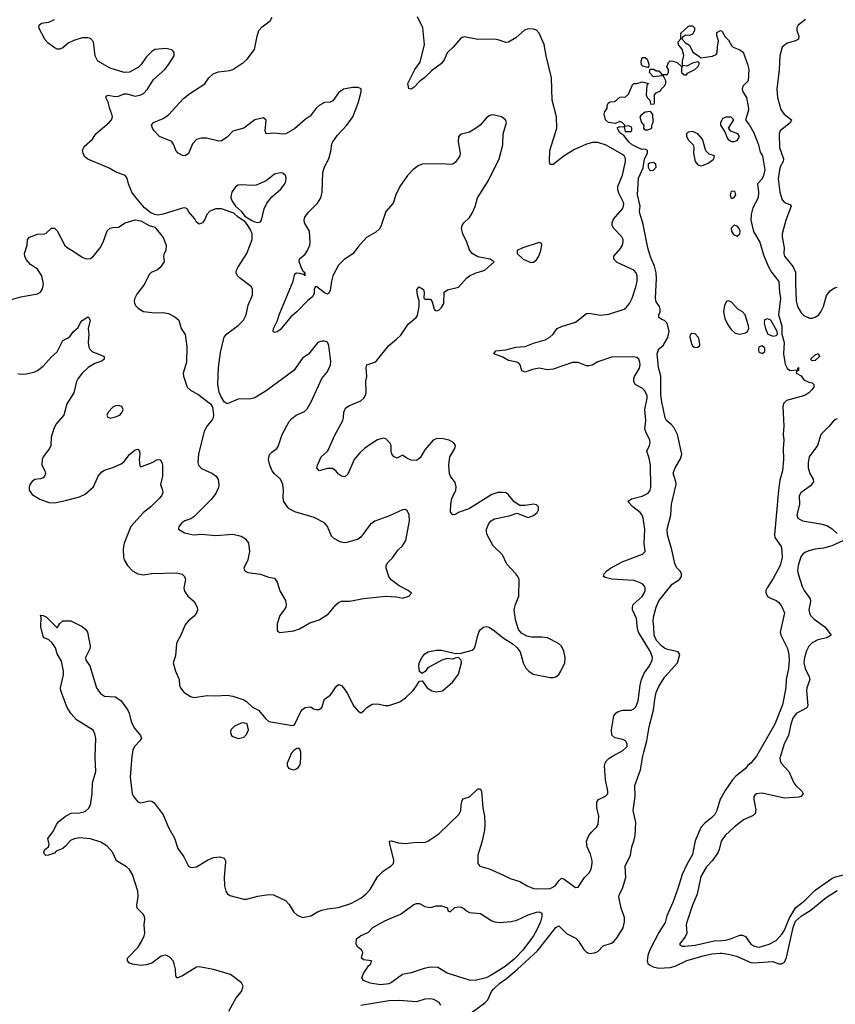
# Model space of a CAD drawing. Header units: inches. Extents: x 2057696 to 2160536, y 827480 to 1016834.
# Tile 57 of 256: x 2094961 to 2100816, y 848219 to 855288. Entities that reach past the tile are written whole.
import ezdxf

# ---------------------------------------------------------------- set-up
doc = ezdxf.new("R2010")
doc.units = ezdxf.units.IN
doc.header["$MEASUREMENT"] = 0
for name, color, linetype in [('C0894', 7, 'Continuous'), ('C0895', 7, 'Continuous'), ('C1804', 7, 'Continuous'), ('C1805', 7, 'Continuous')]:
    doc.layers.add(name, color=color, linetype=linetype)

msp = doc.modelspace()

# ---------------------------------------------------------------- linework, layer by layer
at = {"layer": 'C0894', "color": 5}
for points, elevation in [([(2096462.7, 848170), (2096515.4, 848264.6), (2096552.6, 848310), (2096565.1, 848350), (2096553.9, 848373.9), (2096474, 848434), (2096352.4, 848467.6), (2096250, 848488.3), (2096230, 848485.1), (2096130, 848423), (2096090, 848406), (2096082.7, 848422.7), (2096079.8, 848470), (2096071.1, 848508.9), (2096062, 848530), (2096037.7, 848557.7), (2096010, 848570.9), (2095975.9, 848564.1), (2095910, 848515.1), (2095870, 848501.4), (2095830, 848498), (2095770, 848507.2), (2095750, 848514.5), (2095734.5, 848530), (2095734.5, 848550), (2095810.5, 848629.5), (2095836.4, 848670), (2095854.8, 848710), (2095858.3, 848730), (2095854, 848790), (2095858.9, 848830), (2095856.9, 848850), (2095847.2, 848867.2), (2095805.1, 848910), (2095801.7, 848930), (2095812.4, 848990), (2095809.8, 849030), (2095770.6, 849150), (2095750, 849186.2), (2095727, 849207), (2095655.1, 849250), (2095627, 849310), (2095590, 849354.8), (2095543.5, 849383.5), (2095470, 849407.8), (2095390, 849414.4), (2095352.2, 849407.8), (2095326, 849394), (2095290, 849354), (2095270, 849338.5), (2095222.6, 849317.4), (2095210, 849303.7), (2095168.9, 849288.9), (2095148.4, 849288.4), (2095138, 849298), (2095135.3, 849310), (2095142, 849330), (2095168.7, 849350), (2095173.6, 849366.4), (2095163.7, 849410), (2095200.4, 849459.6), (2095224.4, 849510), (2095239.6, 849530), (2095289.6, 849570), (2095330, 849592.2), (2095390, 849593), (2095430, 849602.2), (2095455.7, 849624.3), (2095469.8, 849650), (2095481.6, 849730), (2095484.9, 849810), (2095507.9, 849890), (2095503.8, 849990), (2095504, 850000)], 280), ([(2095766.4, 850000), (2095753.1, 849850), (2095769.3, 849730), (2095779.1, 849710), (2095810, 849673.4), (2095830, 849664.4), (2095890, 849678.6), (2095910, 849677.3), (2095926.3, 849666.3), (2095990, 849578.7), (2096028.5, 849488.5), (2096071.6, 849411.6), (2096096.8, 849336.8), (2096138.8, 849278.8), (2096173.4, 849210), (2096190, 849201.1), (2096230, 849205.3), (2096310, 849252.8), (2096351.8, 849271.9), (2096397.7, 849277.7), (2096428.7, 849268.7), (2096438.7, 849250), (2096439, 849239), (2096429.3, 849130.6), (2096430.1, 849070), (2096440.9, 849030), (2096453.2, 849013.2), (2096470, 849000.9), (2096570, 848973.9), (2096590, 848974.3), (2096670, 848996.3), (2096747.7, 849007.8), (2096783.9, 849003.9), (2096870, 848964.6), (2096896, 848936), (2096930, 848880.4), (2096950, 848860.4), (2096990, 848842.4), (2097050, 848854.6), (2097098, 848882), (2097130, 848894.7), (2097170, 848904.7), (2097250, 848913), (2097338, 848942), (2097410, 848980.3), (2097448.1, 849011.9), (2097475.7, 849044.3), (2097530, 849133.7), (2097570, 849175.3), (2097628.2, 849211.9), (2097644.5, 849230), (2097647.3, 849252.7), (2097616.9, 849370), (2097615.3, 849390), (2097630, 849393.7), (2097677.8, 849377.8), (2097730, 849372.6), (2097810, 849382), (2097870, 849381.7), (2097890, 849390.3), (2097970, 849443.2), (2098116.8, 849583.2), (2098128.5, 849610), (2098130, 849651.3), (2098137.4, 849682.6), (2098145.1, 849694.9), (2098190, 849708.8), (2098250, 849765.5), (2098267.1, 849767.1), (2098277, 849750), (2098284.7, 849630), (2098296.5, 849570), (2098300.2, 849510), (2098297.3, 849470), (2098278, 849382), (2098250.3, 849290), (2098250.5, 849230.5), (2098264.7, 849210), (2098330, 849192), (2098430, 849148.6), (2098481.2, 849121.2), (2098550, 849101.3), (2098602.8, 849070), (2098650, 849051.5), (2098670, 849048.4), (2098769, 849051), (2098783.7, 849056.3), (2098805.4, 849070), (2098830, 849104.9), (2098850, 849124), (2098870, 849116.3), (2098950, 849057.3), (2098970, 849058.8), (2099014.5, 849130), (2099050, 849163), (2099063.5, 849190), (2099070.9, 849229.1), (2099069.7, 849250), (2099057.8, 849297.8), (2099033.3, 849350), (2099029.6, 849390), (2099045.6, 849430), (2099064.6, 849455.4), (2099102.4, 849490), (2099112.6, 849510), (2099117.7, 849570), (2099103.5, 849630), (2099102.7, 849670), (2099115.6, 849690), (2099165.7, 849714.3), (2099182, 849730), (2099183.5, 849750), (2099165, 849830), (2099159.1, 849930), (2099162.6, 849950), (2099172.7, 849967.3), (2099193.5, 849986.5), (2099217.3, 850000)], 280), ([(2096901.9, 850000), (2096880.5, 849950), (2096882, 849930), (2096893, 849913), (2096930, 849903), (2096948.7, 849910), (2096960.1, 849919.9), (2096969.2, 849930), (2096976, 849950), (2096978.1, 850000)], 320), ([(2098002, 848010), (2098300.5, 848230), (2098320.9, 848250), (2098348.3, 848310), (2098363.5, 848330), (2098407.6, 848370), (2098455.9, 848404.1), (2098534.6, 848470), (2098677.7, 848602.3), (2098810, 848771.3), (2098830, 848783.1), (2098886.5, 848726.5), (2098953.6, 848693.7), (2098972.9, 848672.9), (2099010, 848612.2), (2099030, 848592.2), (2099050, 848583.1), (2099088, 848588), (2099110, 848597.6), (2099150, 848638.4), (2099210, 848658.9), (2099225.1, 848670), (2099250, 848698), (2099292.4, 848767.6), (2099303, 848810), (2099302.6, 848842.6), (2099277.4, 848910), (2099262, 848990), (2099266.6, 849010), (2099287.3, 849050), (2099310.9, 849130), (2099307.3, 849210), (2099346.2, 849290), (2099355.1, 849350), (2099369.9, 849390.1), (2099378, 849430), (2099383.5, 849523.5), (2099365.7, 849610), (2099379.1, 849710), (2099377.8, 849790), (2099416.9, 849903.1), (2099434.9, 850000)], 260), ([(2100000, 849711.1), (2099988.6, 849691.4), (2099965.2, 849610), (2099950, 849581.3), (2099930, 849559.7), (2099879.8, 849520.2), (2099851.1, 849488.9), (2099810, 849393.2), (2099790, 849294), (2099751.6, 849228.4), (2099715.9, 849150), (2099685.6, 849050), (2099650.1, 848950), (2099606.7, 848853.3), (2099594.4, 848805.6), (2099550, 848734.2), (2099483.6, 848610), (2099470.8, 848570), (2099464.9, 848530), (2099471.1, 848511.1), (2099481.2, 848501.2), (2099507.9, 848487.9), (2099550, 848478.7), (2099630, 848482.6), (2099666.2, 848493.8), (2099750, 848532.2), (2099875.6, 848570), (2099930, 848582.4), (2099990, 848587.1), (2100000, 848585.9)], 260), ([(2100000, 849396.4), (2099995.2, 849390), (2099982.9, 849330), (2099972.9, 849307.1), (2099931.5, 849248.5), (2099890, 849204.7), (2099850, 849135.6), (2099823.2, 849010), (2099790.3, 848930), (2099750, 848809.2), (2099745.6, 848790), (2099750.2, 848730), (2099737.4, 848702.6), (2099697.3, 848650), (2099702.4, 848642.4), (2099715.5, 848635.5), (2099735.1, 848635.1), (2099810, 848642.9), (2099945.5, 848674.5), (2100000, 848678)], 280), ([(2097984.5, 848210), (2097971.1, 848231.2), (2097933.9, 848253.9), (2097910, 848258.7), (2097870, 848255.3), (2097810, 848236.2), (2097685.6, 848245.6), (2097610, 848243.7), (2097408.9, 848211.1)], 280)]:
    msp.add_lwpolyline(points, dxfattribs=dict(at, elevation=elevation))
at = {"layer": 'C0894', "color": 5, "elevation": 260}
msp.add_lwpolyline([(2097910, 848914.8), (2097950, 848926.8), (2097990, 848926), (2098030.9, 848910.9), (2098034, 848890), (2098050, 848882), (2098085.2, 848914.8), (2098110, 848918.8), (2098130, 848916.3), (2098150, 848907.3), (2098167.3, 848890), (2098190, 848878), (2098270, 848870.3), (2098350, 848819.2), (2098371.5, 848811.5), (2098407.2, 848807.2), (2098490, 848814.3), (2098530, 848822.5), (2098610, 848861), (2098670, 848880.2), (2098690, 848883.7), (2098710, 848874), (2098710.1, 848850), (2098698.6, 848810), (2098671.1, 848748.8), (2098648.8, 848710), (2098572.1, 848607.9), (2098510, 848542), (2098445.8, 848490), (2098350.6, 848429.4), (2098310.1, 848409.9), (2098230, 848388.7), (2098188.7, 848391.3), (2098030, 848442.4), (2097962.4, 848482.4), (2097910, 848486.2), (2097863.8, 848476.2), (2097770, 848444), (2097710, 848433.6), (2097630, 848374.5), (2097610, 848365.4), (2097550, 848358.7), (2097478, 848370), (2097428, 848390), (2097418, 848410), (2097425.6, 848434.4), (2097466, 848494), (2097482, 848510), (2097486, 848530), (2097430, 848539), (2097415.3, 848550), (2097424, 848590), (2097415.3, 848610), (2097388, 848630), (2097375.3, 848650), (2097378, 848690), (2097408, 848710), (2097464.4, 848735.6), (2097496, 848770), (2097516.6, 848783.4), (2097582.9, 848817.1), (2097694.9, 848865.1), (2097790, 848934.8), (2097810, 848942.8), (2097830, 848942.8), (2097870, 848921), (2097895.3, 848915.3)], close=True, dxfattribs=at)
at = {"layer": 'C0895', "color": 5}
for points, elevation in [([(2094870, 853268.6), (2094970, 853298.7), (2095090, 853320.5), (2095110, 853330.8), (2095124.4, 853355.6), (2095131.5, 853388.5), (2095119.7, 853450), (2095090, 853498), (2095039, 853530), (2095007.5, 853567.5), (2094997, 853590), (2094996.2, 853610), (2095013.6, 853670), (2095016, 853710), (2095032, 853728), (2095090, 853747.3), (2095138, 853750), (2095150, 853754.8), (2095190, 853791), (2095210, 853791), (2095230, 853771.3), (2095286.3, 853666.3), (2095307.9, 853647.9), (2095350, 853624.9), (2095410, 853583), (2095430, 853573), (2095450, 853570.6), (2095470, 853574), (2095490, 853590.6), (2095537.6, 853650), (2095560.5, 853690), (2095588.2, 853771.8), (2095610, 853790.7), (2095630, 853797.3), (2095670, 853798), (2095718, 853830), (2095790, 853850.7), (2095830, 853844.9), (2095890, 853810.8), (2095930, 853798), (2095990, 853724.7), (2096013.4, 853670), (2096010.8, 853630), (2095998.8, 853610), (2095994, 853590), (2095997.1, 853550), (2095970, 853509.4), (2095950, 853492.7), (2095906, 853474), (2095890, 853459), (2095858, 853390), (2095801.4, 853318.6), (2095788.2, 853290), (2095783.8, 853270), (2095785.5, 853250), (2095794, 853234), (2095813.7, 853213.7), (2095850, 853192.4), (2095930, 853182.4), (2095990, 853184.9), (2096030, 853179.1), (2096075.6, 853155.6), (2096104, 853130), (2096119.1, 853070), (2096147.7, 853027.7), (2096160.5, 852940.5), (2096159.3, 852830), (2096135.6, 852750), (2096137.4, 852730), (2096164, 852650), (2096190, 852626.8), (2096238.8, 852598.8), (2096330.4, 852530.4), (2096345.5, 852505.5), (2096352.8, 852452.8), (2096350.5, 852430), (2096343.7, 852416.3), (2096307.3, 852372.7), (2096286.4, 852333.6), (2096245.2, 852170), (2096239.5, 852110), (2096244.4, 852090), (2096266.9, 852066.9), (2096344, 852030), (2096371.3, 852011.3), (2096386, 851986), (2096390.2, 851950), (2096387.4, 851930), (2096370, 851887), (2096336.4, 851843.6), (2096210, 851718.4), (2096190, 851705.1), (2096146, 851690), (2096123.9, 851676.1), (2096104, 851650), (2096101, 851630), (2096144.2, 851604.2), (2096209.5, 851590.5), (2096266.3, 851593.7), (2096370, 851585.3), (2096490, 851594), (2096550, 851581.1), (2096581.8, 851561.8), (2096602.4, 851530), (2096610.3, 851470.3), (2096597.6, 851410), (2096570.7, 851350), (2096576, 851330), (2096599.9, 851319.9), (2096690, 851308.4), (2096746.6, 851286.6), (2096790, 851279.3), (2096808.5, 851250), (2096827.5, 851187.5), (2096870, 851118), (2096874.4, 851090), (2096870.4, 851070), (2096860.4, 851050), (2096828.5, 851010), (2096808.4, 850950), (2096810, 850902), (2096814.4, 850894.4), (2096827.7, 850887.7), (2096930, 850900.7), (2096970, 850914.8), (2097043.3, 850956.7), (2097110, 850979.3), (2097176.6, 851023.4), (2097230, 851087.3), (2097250, 851104), (2097270, 851113), (2097330, 851113.4), (2097430, 851132.2), (2097590.4, 851150.4), (2097664.9, 851144.9), (2097710, 851134.8), (2097755.3, 851150), (2097774, 851170), (2097748.7, 851190), (2097684.4, 851224.4), (2097627.7, 851267.7), (2097611, 851291), (2097591.3, 851350), (2097591.5, 851370), (2097602.9, 851390), (2097636.3, 851423.7), (2097678.9, 851481.1), (2097709.8, 851510.2), (2097733.3, 851550), (2097759.7, 851690), (2097756.3, 851736.3), (2097742.9, 851762.9), (2097730, 851771.8), (2097710, 851769.5), (2097615.1, 851724.9), (2097510, 851687.8), (2097477.1, 851662.9), (2097410, 851572.3), (2097390, 851559.6), (2097310, 851534.7), (2097290, 851532.8), (2097260.4, 851540.4), (2097220.6, 851560.6), (2097200.3, 851580.3), (2097170, 851649), (2097150, 851675.1), (2097074.1, 851714.1), (2096935.5, 851755.5), (2096895.6, 851775.6), (2096885.4, 851785.4), (2096857.4, 851830), (2096852.7, 851852.7), (2096855.4, 851910), (2096849.7, 851950), (2096842, 851970), (2096830.7, 851990.7), (2096790, 852028.3), (2096773.3, 852050), (2096756.5, 852090), (2096747.8, 852130), (2096754.4, 852165.6), (2096770, 852184.2), (2096806, 852210), (2096816, 852224), (2096846, 852310), (2096896.6, 852403.4), (2096914.8, 852425.2), (2096945.1, 852450), (2097004.8, 852475.3), (2097025.2, 852494.8), (2097055.4, 852550), (2097130, 852713), (2097164.8, 852755.3), (2097179.3, 852780.7), (2097191.1, 852810), (2097193.9, 852833.9), (2097179.1, 852950), (2097170, 852971.8), (2097150, 852980.5), (2097130, 852980.5), (2097102, 852970), (2097034.1, 852885.9), (2096990, 852857), (2096930, 852769.6), (2096730, 852623.6), (2096650, 852573.6), (2096610, 852563.6), (2096550, 852567), (2096530, 852562.9), (2096450, 852529.3), (2096430, 852544), (2096404.2, 852584.2), (2096393.1, 852613.1), (2096384.2, 852670), (2096388.2, 852791.8), (2096401.8, 852898.2), (2096423.5, 852990), (2096429.8, 853010), (2096446.8, 853033.2), (2096530, 853092.8), (2096568.4, 853131.6), (2096587.6, 853170), (2096601.6, 853238.4), (2096631.3, 853311.3), (2096633, 853350), (2096625.6, 853370), (2096545.6, 853430), (2096524.2, 853450), (2096514.7, 853470), (2096517.4, 853490), (2096526.9, 853510), (2096590.8, 853609.2), (2096629.2, 853710.8), (2096630.5, 853750.5), (2096619, 853779), (2096595.6, 853815.6), (2096578.3, 853838.3), (2096530, 853869.7), (2096498.3, 853898.3), (2096410, 853930.8), (2096369.2, 853930.8), (2096326.7, 853913.3), (2096305.5, 853890), (2096290, 853854), (2096273.4, 853830), (2096250, 853820.9), (2096230, 853834), (2096217.7, 853857.7), (2096172.3, 853910), (2096166.8, 853926.8), (2096150, 853938), (2096130, 853936.2), (2095990, 853892.3), (2095950, 853885.2), (2095930, 853889.2), (2095902.4, 853902.4), (2095856.3, 853936.3), (2095784.1, 854024.1), (2095766.3, 854050), (2095742, 854110), (2095733.2, 854150), (2095719, 854170), (2095650, 854196.2), (2095602.5, 854222.5), (2095450, 854287.6), (2095427.2, 854307.2), (2095415.6, 854330), (2095411.5, 854350), (2095422.8, 854377.2), (2095482.9, 854430), (2095506.6, 854470), (2095604.2, 854550), (2095620.5, 854570), (2095626.6, 854590), (2095622.3, 854610), (2095607.8, 854647.8), (2095596.8, 854696.8), (2095578.4, 854730), (2095581, 854739), (2095594.5, 854745.5), (2095650, 854738), (2095670, 854740.3), (2095710, 854755.3), (2095730, 854755.3), (2095790, 854740.3), (2095830, 854748.8), (2095850, 854759.5), (2095879.1, 854790), (2095921.1, 854858.9), (2096002.4, 854930), (2096031.8, 854970), (2096069.3, 855030), (2096069.2, 855049.2), (2096062, 855062), (2096052.1, 855072.1), (2096010, 855082), (2095930, 855074), (2095910, 855060.9), (2095870, 855019.6), (2095833.1, 854966.9), (2095813, 854947), (2095750, 854912.6), (2095710, 854908), (2095610, 854941.2), (2095522.4, 854990), (2095503.5, 855030), (2095491.1, 855130), (2095470, 855154), (2095450, 855158.7), (2095410, 855156.9), (2095350, 855139.1), (2095310, 855120.5), (2095270, 855086), (2095250, 855075.8), (2095230, 855077.7), (2095208.8, 855088.8), (2095162.6, 855122.6), (2095143.7, 855143.7), (2095098.7, 855230), (2095100.9, 855250), (2095117.6, 855262.4), (2095170, 855270.2), (2095210, 855290.2)], 340), ([(2094948.7, 852748.7), (2094970, 852743.1), (2095010, 852745.3), (2095070, 852760.3), (2095090, 852768.6), (2095130, 852800.4), (2095190, 852867), (2095230, 852904.2), (2095270, 852986), (2095310, 853004.9), (2095323, 853017), (2095347, 853050), (2095381.2, 853078.8), (2095395.6, 853110), (2095410, 853128), (2095450, 853154), (2095458, 853150), (2095467.3, 853130), (2095453.7, 853070), (2095456.5, 853030), (2095452.6, 852970), (2095457.5, 852937.5), (2095463.6, 852923.6), (2095483.6, 852903.6), (2095530, 852888), (2095566.4, 852870), (2095566.7, 852850), (2095550, 852835.8), (2095501.3, 852818.7), (2095453.7, 852790), (2095410.1, 852749.9), (2095378.3, 852710), (2095369.1, 852690), (2095350.2, 852610), (2095299.1, 852530), (2095276.9, 852450), (2095226, 852390), (2095206.5, 852353.5), (2095188.2, 852291.8), (2095183.6, 852230), (2095176, 852210), (2095130.4, 852150), (2095121.7, 852130), (2095121.1, 852090), (2095141.3, 852050), (2095145.3, 852030), (2095140.3, 852010), (2095130, 851998.7), (2095110, 851991.3), (2095070, 851986.6), (2095050, 851972.8), (2095034.9, 851950), (2095029.2, 851930), (2095030.3, 851910), (2095050, 851878.4), (2095105.3, 851845.3), (2095170, 851821.5), (2095210, 851820.3), (2095290, 851837.3), (2095390, 851863.6), (2095430, 851882.3), (2095490, 851934.6), (2095524, 852010), (2095550, 852041.8), (2095570, 852054), (2095630, 852072.3), (2095690, 852099.6), (2095710, 852116.5), (2095750, 852167), (2095790, 852199.3), (2095810, 852204), (2095820.5, 852190), (2095824.4, 852170), (2095819.5, 852130), (2095824.5, 852084.5), (2095830, 852078), (2095910.9, 852109.1), (2095950, 852130.4), (2095970, 852127.3), (2095981.6, 852110), (2095985.7, 852090), (2095985.7, 852010), (2095973, 851950), (2095986.7, 851910), (2095988.8, 851890), (2095979.6, 851870), (2095963.2, 851850), (2095905.8, 851794.2), (2095850.3, 851750), (2095759.3, 851650), (2095710.2, 851529.7), (2095703.6, 851490), (2095706, 851430), (2095710.4, 851410), (2095734, 851370), (2095770, 851330.4), (2095810, 851308.9), (2095850, 851303.1), (2095910, 851312.4), (2096090, 851316.5), (2096127.1, 851307.1), (2096144.9, 851290), (2096150.3, 851270), (2096140.2, 851210), (2096144.5, 851184.5), (2096168.2, 851150), (2096214.4, 851110), (2096234.9, 851070), (2096238, 851050), (2096230.8, 851030), (2096214.4, 851005.6), (2096170, 850969.6), (2096150, 850943.6), (2096115.8, 850864.2), (2096095.3, 850830), (2096087.7, 850810), (2096078.6, 850721.4), (2096062.4, 850670), (2096080.4, 850610), (2096106, 850550), (2096108, 850510), (2096114.4, 850490), (2096139.3, 850459.3), (2096187.8, 850427.8), (2096210, 850422.3), (2096310, 850436.9), (2096370, 850433.8), (2096450, 850437.6), (2096490.2, 850430.2), (2096570, 850405.5), (2096590, 850393), (2096632.7, 850352.7), (2096676, 850330), (2096727.9, 850267.9), (2096750.5, 850250.5), (2096919, 850221), (2096934, 850226), (2096978.9, 850321.1), (2096990, 850336), (2097009.5, 850350.5), (2097050, 850354), (2097070, 850341), (2097090, 850334.8), (2097110, 850336), (2097128.7, 850350), (2097149.2, 850410), (2097190, 850438.8), (2097210, 850462.8), (2097230, 850498.8), (2097250, 850515.5), (2097270, 850507.7), (2097285.5, 850490), (2097312.9, 850452.9), (2097360.5, 850360.5), (2097390, 850322.8), (2097410, 850311), (2097430, 850324.7), (2097454, 850350), (2097490, 850373), (2097530, 850376), (2097584.1, 850364), (2097610, 850363.5), (2097690, 850390.7), (2097730, 850419.1), (2097782.4, 850470), (2097800.5, 850490), (2097830, 850539.1), (2097850, 850542), (2097887.1, 850490), (2097919.3, 850470), (2097950, 850463.2), (2097995.6, 850470), (2098070, 850533.4), (2098109.7, 850590), (2098132, 850670), (2098129, 850689), (2098110, 850708), (2098092.7, 850707.3), (2098070, 850698), (2098030, 850702), (2097990.9, 850689.1), (2097890, 850634), (2097870.5, 850609.5), (2097850, 850594), (2097830, 850609), (2097826.3, 850650), (2097830, 850676), (2097850, 850710.8), (2097867.3, 850732.7), (2097889.6, 850750.4), (2097950, 850762), (2097990, 850760.7), (2098090, 850738), (2098130, 850741), (2098210, 850760.7), (2098221.2, 850770), (2098231.5, 850788.5), (2098243.7, 850850), (2098257.2, 850890), (2098270, 850910.8), (2098290, 850926.8), (2098310, 850930.8), (2098330, 850926.8), (2098370, 850900.5), (2098430.5, 850850), (2098503.8, 850803.8), (2098530, 850781.6), (2098553.7, 850750), (2098576, 850670), (2098593.4, 850633.4), (2098614.9, 850610), (2098647.7, 850590), (2098770, 850565.3), (2098790, 850564.4), (2098809.7, 850570.3), (2098830, 850588), (2098845.1, 850610), (2098873.3, 850670), (2098875.6, 850710), (2098866.8, 850753.2), (2098850, 850789.4), (2098828.8, 850808.8), (2098750, 850850.9), (2098710, 850855.8), (2098633.7, 850853.7), (2098601.4, 850861.4), (2098563.5, 850883.5), (2098541.6, 850910), (2098519.1, 850979.1), (2098511, 851050), (2098521, 851090), (2098544.8, 851150), (2098545.4, 851270), (2098537.7, 851290), (2098523.1, 851310), (2098458.6, 851378.6), (2098426, 851446), (2098359.7, 851510), (2098316.9, 851590), (2098311.6, 851610), (2098312, 851630), (2098329.7, 851670.3), (2098346, 851690), (2098370, 851705.5), (2098473.8, 851726.2), (2098530, 851744.7), (2098610, 851714), (2098650, 851728), (2098675.1, 851750), (2098686, 851770), (2098685.2, 851790), (2098670, 851805.2), (2098650, 851809.4), (2098590, 851799.5), (2098550, 851801.2), (2098510, 851826), (2098470, 851878), (2098453.2, 851890), (2098430, 851894.7), (2098394, 851894), (2098350, 851878.3), (2098190, 851779.7), (2098110.8, 851750), (2098090, 851736), (2098070, 851734), (2098053.2, 851753.2), (2098054.7, 851810), (2098064, 851850), (2098091.1, 851910), (2098094.8, 851934.7), (2098085.9, 851965.9), (2098053.6, 852010), (2098047, 852027), (2098042.4, 852090), (2098049.6, 852150.4), (2098085.2, 852210), (2098089, 852230), (2098078, 852250), (2098044, 852270), (2097990, 852282.4), (2097950, 852279.6), (2097930, 852269.4), (2097870, 852200.9), (2097836.9, 852143.1), (2097810, 852123.6), (2097770, 852124.7), (2097739.1, 852139.1), (2097710, 852160.9), (2097670, 852139), (2097650, 852149.5), (2097632.3, 852170), (2097627.3, 852190), (2097627.6, 852230), (2097618.7, 852250), (2097590, 852278.9), (2097570, 852284), (2097530, 852270.7), (2097490, 852247.7), (2097436.9, 852210), (2097401.8, 852178.2), (2097362.4, 852130), (2097315.8, 852024.2), (2097294.6, 852005.4), (2097270, 852011.6), (2097250, 852025.6), (2097229.6, 852050), (2097206, 852066), (2097170, 852066.4), (2097110, 852049.6), (2097094, 852070), (2097098, 852090), (2097126, 852150), (2097169.7, 852190), (2097177.5, 852202.5), (2097219.8, 852300.2), (2097279.8, 852410), (2097286, 852430), (2097288.5, 852471.4), (2097300.8, 852499.2), (2097324.1, 852515.9), (2097410, 852552.4), (2097430.9, 852570), (2097442.5, 852590), (2097447.7, 852612.3), (2097446.1, 852693.9), (2097452.4, 852727.6), (2097447.3, 852790), (2097453.6, 852810), (2097509.9, 852830.1), (2097521.1, 852838.9), (2097610, 852948.8), (2097666.4, 852993.7), (2097695.8, 853024.2), (2097750, 853103.1), (2097807.3, 853150), (2097816.2, 853163.8), (2097827.6, 853230), (2097829.5, 853269.5), (2097816, 853310), (2097812.7, 853350), (2097829.3, 853370), (2097858.8, 853350), (2097864.7, 853330), (2097862, 853290), (2097865.4, 853285.4), (2097870, 853282), (2097910, 853282), (2097922, 853262), (2097936, 853210), (2097942, 853202), (2097950, 853198.8), (2097970, 853202.4), (2097990, 853221.6), (2098004.5, 853250), (2098007, 853333), (2098031.4, 853348.6), (2098110, 853368), (2098167.5, 853432.5), (2098189.4, 853450), (2098230, 853468.6), (2098299, 853490), (2098368, 853550), (2098338, 853570), (2098250, 853585.6), (2098208.7, 853608.7), (2098190, 853636), (2098170.9, 853690), (2098141.5, 853750), (2098132.4, 853790), (2098136.9, 853810), (2098148.2, 853830), (2098190.9, 853869.1), (2098210, 853899.1), (2098230, 853947.7), (2098247, 854010), (2098325.6, 854134.4), (2098403.1, 854290), (2098428.1, 854390), (2098432.2, 854470), (2098455.8, 854550), (2098447.6, 854570), (2098419.3, 854590), (2098370, 854604), (2098350, 854605.1), (2098330, 854598.9), (2098310, 854582.4), (2098266, 854530), (2098233.7, 854506.3), (2098190, 854480.4), (2098133.4, 854466.6), (2098120.9, 854459.1), (2098111.9, 854448.1), (2098107.7, 854412.2), (2098124, 854330), (2098119.6, 854310), (2098090, 854265.1), (2098070, 854251.6), (2098050, 854247.6), (2097990, 854253.6), (2097851.2, 854251.2), (2097820.8, 854239.2), (2097782, 854210), (2097744.9, 854170), (2097690.2, 854090), (2097660.8, 854030), (2097642.6, 853970), (2097588.4, 853910), (2097556.5, 853810), (2097546, 853790), (2097516.9, 853763.1), (2097450, 853724.5), (2097390, 853657.2), (2097352.7, 853607.3), (2097290, 853567.4), (2097250, 853526.2), (2097209.4, 853450), (2097198.3, 853410), (2097190, 853344), (2097177.5, 853322.5), (2097170, 853318.7), (2097150, 853326.9), (2097095.1, 853370), (2097090, 853373.1), (2097082, 853370), (2097076, 853350), (2097075.8, 853324.2), (2097061.8, 853298.2), (2097030, 853272.2), (2096950.1, 853189.9), (2096906.3, 853153.7), (2096830, 853060.7), (2096810, 853046.6), (2096790, 853041.2), (2096784.8, 853044.8), (2096781.2, 853050), (2096782, 853070), (2096811.3, 853128.7), (2096824.7, 853170), (2096925.3, 853410), (2096936.2, 853463.8), (2096948.1, 853471.9), (2096970, 853468.8), (2096999.9, 853459.9), (2097011.4, 853448.6), (2097010, 853466), (2097002, 853462), (2097009.2, 853470), (2096998.7, 853478.7), (2096984.7, 853504.7), (2096967.3, 853552.7), (2096969.8, 853570.2), (2097010, 853604.2), (2097027.4, 853630), (2097043.5, 853670), (2097046.4, 853690), (2097042, 853770), (2097006.6, 853830), (2097003.1, 853850), (2097007.1, 853870), (2097034.1, 853905.9), (2097099.8, 853970), (2097123.1, 854010), (2097131.7, 854050), (2097136.2, 854190), (2097149, 854231), (2097180.4, 854290), (2097195.2, 854344.8), (2097202, 854398), (2097207.8, 854412.2), (2097241.9, 854458.1), (2097310, 854531.5), (2097353.6, 854590), (2097389.7, 854689.7), (2097411.2, 854770), (2097411.2, 854791.2), (2097390, 854800.7), (2097350, 854800.4), (2097285.5, 854790), (2097250, 854762), (2097210, 854706), (2097190, 854697.2), (2097150, 854694.5), (2097110, 854671.2), (2097090, 854653.3), (2097045.2, 854594.8), (2097010, 854570.9), (2096934.1, 854505.9), (2096871.4, 854468.6), (2096850, 854465.4), (2096786.7, 854473.3), (2096730, 854469.2), (2096724.2, 854490), (2096730, 854566), (2096710, 854584), (2096650, 854569.6), (2096570, 854509.7), (2096492, 854488), (2096450, 854444.2), (2096410, 854419.7), (2096390, 854416.3), (2096303.1, 854436.9), (2096262.9, 854437.1), (2096230, 854427.3), (2096202.7, 854397.2), (2096172.5, 854327.5), (2096150, 854311.5), (2096130, 854312.6), (2096099.7, 854330), (2096082.6, 854350), (2096067.8, 854390), (2096052.9, 854412.9), (2095965.4, 854450), (2095927.1, 854490), (2095913.3, 854510), (2095908.2, 854530), (2095920.9, 854550), (2095990, 854579.6), (2096030, 854606), (2096137, 854723), (2096182.2, 854757.8), (2096290, 854828.2), (2096319.6, 854870), (2096350, 854899.5), (2096387.3, 854912.8), (2096470, 854923.6), (2096490, 854930.2), (2096570, 854983.2), (2096594.7, 855005.3), (2096645.7, 855074.3), (2096664.6, 855170), (2096678, 855210), (2096701.8, 855238.2), (2096758.7, 855281.3), (2096773.5, 855306.5)], 320), ([(2099217.3, 850000), (2099290, 850041.1), (2099320.5, 850070), (2099322, 850090), (2099309.5, 850110), (2099290, 850120.4), (2099232.9, 850132.9), (2099211.5, 850151.5), (2099209.7, 850189.7), (2099226.8, 850290), (2099239.1, 850310), (2099257.7, 850322.3), (2099290, 850330.9), (2099350, 850331.9), (2099370, 850339.2), (2099384.5, 850355.5), (2099401.2, 850398.8), (2099415.2, 850510), (2099425.2, 850550), (2099443.4, 850596.6), (2099481, 850650), (2099500.6, 850690), (2099502.5, 850710), (2099489.3, 850750), (2099402.9, 850890), (2099395.1, 850915.1), (2099388.4, 850988.4), (2099360.9, 851050), (2099359.1, 851070), (2099365.6, 851090), (2099430, 851146.2), (2099444.8, 851170), (2099450.6, 851190.6), (2099449.8, 851210), (2099443.3, 851223.3), (2099434.5, 851234.5), (2099410, 851248.2), (2099370, 851260.7), (2099211.8, 851271.9), (2099162.6, 851282.6), (2099152.7, 851290), (2099157.6, 851310), (2099175.6, 851330), (2099202.9, 851350), (2099284.9, 851395.1), (2099432.7, 851450), (2099449.6, 851470), (2099443.7, 851530), (2099449, 851630), (2099437.2, 851710), (2099429.8, 851730), (2099414.8, 851750), (2099362.7, 851790), (2099326.9, 851830), (2099352.7, 851847.3), (2099430, 851867.7), (2099471.4, 851888.6), (2099486.9, 851910), (2099491.7, 851928.3), (2099489.8, 852090), (2099479.9, 852139.9), (2099462, 852190), (2099481, 852230), (2099486.2, 852250), (2099485.1, 852270), (2099454.6, 852330), (2099449.2, 852350), (2099455.6, 852410), (2099449.3, 852490), (2099465.9, 852570), (2099464.3, 852590), (2099446.9, 852626.9), (2099430, 852641.8), (2099378.7, 852670), (2099368.3, 852690), (2099368.3, 852710), (2099374.1, 852725.9), (2099410, 852787.3), (2099415.5, 852810), (2099413.3, 852830), (2099404.8, 852850), (2099390, 852862.4), (2099370, 852868.7), (2099210, 852864.8), (2099110, 852832), (2099070, 852808.4), (2099050, 852802.2), (2099030, 852804.2), (2098970, 852826.2), (2098930, 852828.1), (2098790, 852778.1), (2098750, 852774.8), (2098690, 852785.6), (2098642.6, 852777.3), (2098590, 852758.4), (2098566.3, 852766.3), (2098554.5, 852810), (2098543, 852823), (2098529.7, 852829.7), (2098470, 852840.9), (2098430, 852865.1), (2098365.6, 852890), (2098379, 852910), (2098450, 852916.9), (2098522.4, 852937.6), (2098590, 852942), (2098650, 852966.2), (2098732.3, 852990), (2098767.3, 853010), (2098789.6, 853030), (2098819.5, 853070), (2098850, 853084.4), (2098950, 853116.9), (2099030, 853179.6), (2099050, 853180.7), (2099130, 853167.2), (2099190, 853174.8), (2099299.7, 853210), (2099316.9, 853223.1), (2099338.5, 853250), (2099358.2, 853290), (2099383.5, 853370), (2099393.2, 853410), (2099393.5, 853450), (2099387.1, 853470), (2099370.6, 853490.6), (2099250, 853546), (2099226, 853570), (2099226.3, 853590), (2099274.6, 853645.4), (2099288.1, 853670), (2099293.3, 853693.3), (2099292.2, 853710), (2099283.5, 853730), (2099225, 853790), (2099214.6, 853810), (2099212.8, 853830), (2099223.8, 853856.2), (2099287, 853930), (2099295.7, 853950), (2099297.3, 853970), (2099261.7, 854041.7), (2099254.2, 854070), (2099254.3, 854090), (2099287.9, 854172.1), (2099310.4, 854270), (2099310.8, 854290.8), (2099301, 854310), (2099283.5, 854323.5), (2099170, 854387.1), (2099110, 854406.6), (2099072.7, 854407.3), (2099030, 854395.3), (2098943.7, 854356.3), (2098868.9, 854310), (2098790, 854247.8), (2098769.8, 854249.8), (2098765.1, 854270), (2098766, 854350), (2098817.8, 854510), (2098815.5, 854590), (2098783.2, 854710), (2098778.4, 854870), (2098739.6, 855030), (2098726.9, 855110), (2098690, 855191), (2098670, 855213.5), (2098650, 855221.5), (2098610, 855222.9), (2098585.8, 855214.2), (2098522.1, 855157.9), (2098470, 855126.2), (2098450, 855123.9), (2098402.3, 855142.3), (2098370, 855149), (2098250, 855147.2), (2098153.9, 855166.1), (2098130, 855158.5), (2098072.7, 855090), (2098030.2, 855050), (2098010, 855004.5), (2097990, 854974), (2097918.2, 854921.8), (2097870, 854874), (2097832.9, 854847.1), (2097790, 854801.2), (2097770, 854789), (2097755.3, 854795.3), (2097747.8, 854830), (2097797.3, 854930), (2097836, 854984), (2097866.9, 855110), (2097856, 855230), (2097817.7, 855310)], 280), ([(2099434.9, 850000), (2099440.5, 850030), (2099463.7, 850110), (2099480.3, 850210), (2099510.6, 850330), (2099519.1, 850410), (2099530, 850457.1), (2099550, 850501.3), (2099590.9, 850570), (2099683.5, 850670), (2099698.7, 850730), (2099686.6, 850750), (2099610, 850766.3), (2099590, 850776.1), (2099570, 850789.2), (2099531.3, 850830), (2099514.5, 850870), (2099514, 850930), (2099507.3, 850970), (2099510, 850997.3), (2099530.8, 851070), (2099550, 851114.6), (2099645.7, 851234.3), (2099697.2, 851270), (2099712, 851290), (2099712, 851310), (2099705.4, 851325.4), (2099676.1, 851356.1), (2099662.7, 851382.7), (2099642.7, 851482.7), (2099612.1, 851590), (2099609, 851630), (2099634, 851730), (2099640.3, 851810), (2099672.3, 851950), (2099671, 851971), (2099652.5, 852032.5), (2099665.1, 852070), (2099705.2, 852134.8), (2099713.1, 852170), (2099683.2, 852310), (2099658.7, 852358.7), (2099640.4, 852380.4), (2099604.8, 852410), (2099593.5, 852430), (2099570, 852544), (2099564, 852596), (2099564.4, 852730), (2099547.6, 852790), (2099538, 852890), (2099550, 852924.7), (2099579, 852950), (2099614, 853006), (2099622, 853050), (2099608.7, 853110), (2099590, 853128.7), (2099570, 853135.3), (2099549, 853150), (2099549.2, 853170), (2099559, 853190), (2099559, 853210), (2099554, 853230), (2099530, 853262), (2099524.2, 853290), (2099533.3, 853430), (2099529.8, 853470), (2099518.3, 853518.3), (2099490, 853584.5), (2099469.7, 853650.3), (2099434, 853830), (2099414.7, 853890), (2099411.3, 853910), (2099414, 853950), (2099396.4, 854030), (2099402.9, 854150), (2099436.4, 854223.6), (2099446.6, 854290), (2099468.7, 854330), (2099468.4, 854348.4), (2099450, 854359), (2099430, 854356), (2099410, 854362.4), (2099358, 854390), (2099335.1, 854410), (2099297.5, 854457.5), (2099270, 854475.3), (2099249, 854511), (2099270, 854522), (2099299.6, 854519.6), (2099306.4, 854486.4), (2099350, 854484.7), (2099355.3, 854495.3), (2099355.3, 854510), (2099350, 854518), (2099330, 854526), (2099302, 854522), (2099306, 854530), (2099286, 854550), (2099270, 854558), (2099238, 854542), (2099188.7, 854550), (2099165.2, 854570), (2099155.3, 854610), (2099162, 854630), (2099178, 854650), (2099178, 854670), (2099186, 854690), (2099200.4, 854699.6), (2099230, 854702), (2099246, 854710), (2099268.4, 854731.6), (2099310, 854734), (2099330, 854754), (2099360.4, 854819.6), (2099370, 854831), (2099390, 854831.3), (2099430, 854842), (2099474, 854830), (2099462, 854818), (2099458, 854750), (2099464.7, 854730), (2099484.7, 854710), (2099490, 854682), (2099514.6, 854685.4), (2099518, 854690), (2099518, 854750), (2099530, 854762), (2099562, 854778), (2099566, 854790), (2099590, 854814), (2099598, 854830), (2099598, 854850), (2099582, 854882), (2099570, 854886), (2099510, 854878), (2099482, 854910), (2099486, 854934), (2099512, 854932), (2099530, 854922), (2099550, 854922), (2099570, 854894), (2099610, 854894), (2099618, 854910), (2099618, 854930), (2099606, 854950), (2099618, 854982), (2099630, 854992), (2099648.4, 854991.6), (2099679.8, 854979.8), (2099710, 854954), (2099718, 854958), (2099712.7, 854947.3), (2099712, 854910), (2099730, 854892), (2099747.3, 854892.7), (2099755.3, 854904.7), (2099808, 854930), (2099828, 854950), (2099838, 854970), (2099838, 854978), (2099830, 854986), (2099790, 854977.2), (2099750, 854955.3), (2099720.4, 854960.4), (2099718, 854970), (2099718, 854990), (2099728.4, 855031.6), (2099716.5, 855076.5), (2099689, 855109), (2099688.7, 855130), (2099708, 855150), (2099707.3, 855192.7), (2099760.2, 855239.8), (2099770, 855244.7), (2099790, 855244.7), (2099804.7, 855230), (2099806, 855210), (2099790, 855184), (2099770, 855175.3), (2099743.6, 855176.4), (2099718, 855162), (2099714, 855150), (2099741, 855121), (2099770, 855104.7), (2099794, 855054), (2099834, 855030), (2099850, 855014), (2099934.6, 855025.4), (2099960.4, 855039.6), (2099968, 855050), (2099969.2, 855090), (2099977.2, 855137.2), (2099966, 855174), (2099964.7, 855195.3), (2099991.6, 855211.6), (2100000, 855206)], 260), ([(2100000, 854568), (2099991, 854550), (2099991, 854530), (2100000, 854516.6)], 260), ([(2095504, 850000), (2095506.6, 850126.6), (2095501.5, 850161.5), (2095487.4, 850187.4), (2095370, 850260.5), (2095330, 850304.7), (2095302, 850350), (2095257, 850470), (2095254.5, 850490), (2095275.1, 850584.9), (2095275.1, 850610), (2095262.3, 850682.3), (2095230, 850736), (2095217.2, 850777.1), (2095195.2, 850815.2), (2095170, 850835.1), (2095137.2, 850850), (2095130, 850859), (2095114, 850930), (2095115.3, 850995.3), (2095110, 851012), (2095130, 851011), (2095150, 851000.7), (2095230, 850922), (2095250, 850952), (2095270, 850972), (2095329, 850971), (2095410, 850930.4), (2095434.9, 850910), (2095448, 850890), (2095468, 850790), (2095463.8, 850770), (2095433.4, 850710), (2095436.3, 850690), (2095464, 850650), (2095511.7, 850490), (2095541.1, 850450), (2095570, 850430.3), (2095650, 850426.5), (2095690, 850397.8), (2095738.5, 850330), (2095747.9, 850310), (2095761.8, 850250), (2095783, 850202.9), (2095828.7, 850150), (2095835.3, 850130), (2095823.1, 850110), (2095787.2, 850072.8), (2095774.4, 850045.6), (2095767.5, 850012.5), (2095766.4, 850000)], 280), ([(2096978.1, 850000), (2096979.3, 850030), (2096970, 850055.3), (2096950, 850055.3), (2096930, 850042), (2096910, 850019), (2096901.9, 850000)], 320)]:
    msp.add_lwpolyline(points, dxfattribs=dict(at, elevation=elevation))
for points, elevation in [([(2099470, 854946), (2099434.6, 854954.6), (2099425.2, 854965.2), (2099421.2, 854990), (2099430, 855016), (2099450, 855016), (2099465.4, 855005.4), (2099478, 854970), (2099474, 854946)], 260), ([(2099490, 854629), (2099450, 854625.2), (2099419.8, 854600.2), (2099412, 854588), (2099424.7, 854550), (2099442, 854530), (2099438, 854510), (2099442.8, 854502.8), (2099450, 854498), (2099470, 854498), (2099490, 854504.7), (2099498, 854510), (2099498, 854530), (2099508.7, 854550), (2099505.2, 854610)], 260), ([(2099790, 854485.2), (2099758.8, 854481.2), (2099746.8, 854470), (2099747.3, 854450), (2099762.8, 854422.8), (2099796, 854390), (2099800.7, 854370), (2099798, 854330), (2099810.5, 854270.5), (2099830, 854246.8), (2099850, 854239.1), (2099870, 854243), (2099902.7, 854257.3), (2099937, 854283), (2099944, 854290), (2099948, 854310), (2099910, 854323.7), (2099886.9, 854346.9), (2099862, 854430), (2099830, 854468.7)], 260), ([(2099510, 854262), (2099481, 854259), (2099472, 854250), (2099472, 854230), (2099482, 854210), (2099490, 854204.7), (2099510, 854206.8), (2099528.7, 854230), (2099528, 854250)], 260), ([(2096830, 854189.4), (2096790, 854179.6), (2096729.3, 854130.7), (2096659.5, 854100.5), (2096630, 854096.8), (2096556.2, 854103.8), (2096530, 854100.5), (2096510, 854089.4), (2096484.9, 854050), (2096478, 854030), (2096477.7, 854010), (2096485.3, 853985.3), (2096509.2, 853949.2), (2096550, 853912.4), (2096577.4, 853877.4), (2096626.5, 853846.5), (2096650, 853837.3), (2096670, 853831.8), (2096690, 853838), (2096697.4, 853850), (2096715.6, 853930), (2096734.8, 853970), (2096770, 854015.8), (2096833.6, 854070), (2096863.6, 854110), (2096871.5, 854130), (2096873.3, 854153.3), (2096869.2, 854170), (2096850, 854186)], 340), ([(2098690, 853689), (2098572, 853650), (2098532, 853630), (2098531.3, 853610), (2098576, 853570), (2098630, 853544), (2098650, 853547.3), (2098670, 853564), (2098687, 853590), (2098700.7, 853630), (2098709, 853670), (2098703.1, 853683.1)], 320), ([(2099785.8, 853034.2), (2099774, 853026), (2099770.6, 853010), (2099782.3, 852962.3), (2099790, 852946.8), (2099799.9, 852939.9), (2099810, 852935.5), (2099830, 852937.1), (2099842.9, 852950), (2099843.6, 852956.4), (2099839.1, 852990), (2099831.1, 853010), (2099810, 853031.8)], 260), ([(2095670, 852519.3), (2095650, 852516), (2095630, 852505.2), (2095597.3, 852470), (2095587.3, 852450), (2095594.8, 852434.8), (2095610, 852428.2), (2095650, 852436.3), (2095679, 852450), (2095696, 852470), (2095704, 852490), (2095695.3, 852510)], 340), ([(2096570, 850239.3), (2096550, 850237), (2096503.4, 850216.6), (2096476.3, 850190), (2096473.4, 850170), (2096480.7, 850150), (2096490, 850142), (2096530, 850128.4), (2096570, 850138), (2096590, 850156), (2096602.7, 850190), (2096592.9, 850232.9)], 320)]:
    msp.add_lwpolyline(points, close=True, dxfattribs=dict(at, elevation=elevation))
at = {"layer": 'C1804', "color": 5}
for points, elevation in [([(2100249.6, 850000), (2100210.3, 849949.7), (2100187.7, 849932.3), (2100168.7, 849910), (2100102.7, 849857.3), (2100076.9, 849830), (2100025.2, 849754.8), (2100000, 849711.1)], 260), ([(2100421.4, 850000), (2100418.5, 849990), (2100419, 849970), (2100427.7, 849950), (2100481.3, 849890), (2100518.2, 849810), (2100532.4, 849790), (2100574.4, 849750), (2100583.8, 849730), (2100568.9, 849711.1), (2100553.5, 849706.5), (2100450, 849699.9), (2100290, 849734), (2100250, 849731.1), (2100239, 849721), (2100232, 849710), (2100230.3, 849690), (2100246, 849614), (2100240.3, 849590), (2100226.4, 849573.6), (2100157.1, 849542.9), (2100090, 849491.2), (2100025.2, 849430), (2100000, 849396.4)], 280), ([(2100000, 848678), (2100030, 848679.9), (2100069.6, 848690.4), (2100130, 848715), (2100150, 848715.3), (2100170, 848705.2), (2100210, 848651.2), (2100235.6, 848635.6), (2100270.1, 848630.2), (2100340.5, 848650), (2100390, 848676.2), (2100434, 848726), (2100450, 848750.2), (2100485.4, 848834.6), (2100530, 848910.9), (2100595.8, 848964.2), (2100670, 849039.1), (2100790, 849122), (2100810, 849131.5), (2101029.6, 849190)], 280), ([(2100000, 848585.9), (2100050, 848579.8), (2100105.6, 848565.6), (2100210, 848518.4), (2100230, 848516.3), (2100366, 848526), (2100410, 848510.2), (2100430, 848509.1), (2100450, 848522), (2100464.9, 848555.1), (2100512.5, 848770), (2100530, 848816.2), (2100570, 848851.9), (2100642.4, 848897.6), (2100750, 848986.4), (2100830, 849035.8)], 260)]:
    msp.add_lwpolyline(points, dxfattribs=dict(at, elevation=elevation))
at = {"layer": 'C1805', "color": 5}
for points, elevation in [([(2100600.8, 855290), (2100550.2, 855250), (2100539.1, 855230), (2100539.1, 855210), (2100554, 855170), (2100552.3, 855147.7), (2100530, 855136), (2100470, 855119), (2100433.6, 855090), (2100418.2, 855030), (2100412.7, 854927.3), (2100396, 854790), (2100399.8, 854730), (2100424.1, 854644.1), (2100449.5, 854609.5), (2100500.3, 854570), (2100494, 854550), (2100420.2, 854490), (2100413.2, 854470), (2100414.6, 854370), (2100443.5, 854290), (2100441, 854270), (2100422.9, 854237.1), (2100414.2, 854210), (2100406.5, 854146.5), (2100418, 854050), (2100434.5, 853994.5), (2100450, 853975.3), (2100490, 853960.4), (2100498.7, 853950), (2100460.2, 853850), (2100434.7, 853750), (2100434, 853730), (2100447.7, 853650), (2100447, 853610), (2100452.1, 853590), (2100514.3, 853514.3), (2100530, 853476.3), (2100529, 853390), (2100535.1, 853270), (2100544.7, 853230), (2100570, 853184.2), (2100590, 853164.2), (2100630, 853144.2), (2100650, 853144.6), (2100670, 853151.5), (2100696.9, 853170), (2100712.8, 853190), (2100729.9, 853230.1), (2100753.1, 853306.9), (2100777.9, 853342.1), (2100810, 853363.6), (2100828.8, 853368.8)], 280), ([(2100000, 855206), (2100003.6, 855203.6), (2100025.4, 855165.4), (2100050, 855142), (2100070, 855102), (2100082, 855090), (2100130, 855071.3), (2100154.8, 855054.8), (2100186, 854970), (2100194.8, 854930), (2100190.6, 854850), (2100151, 854810), (2100146.8, 854790), (2100150.8, 854770), (2100177.3, 854730), (2100192.2, 854650), (2100190, 854628), (2100171.3, 854570), (2100200.7, 854530), (2100230, 854476), (2100264, 854390), (2100276.3, 854336.3), (2100292.4, 854310), (2100310.9, 854210.9), (2100301.3, 854170), (2100290, 854145.6), (2100258, 854110), (2100263.6, 854050), (2100262, 854010), (2100223.7, 853936.3), (2100211.6, 853890), (2100210.2, 853850), (2100227.5, 853767.5), (2100274.4, 853690), (2100301, 853601), (2100335, 853515), (2100356.7, 853476.7), (2100410.3, 853409.7), (2100414.6, 853330), (2100421.5, 853290), (2100408, 853170), (2100432.3, 853090), (2100432.2, 853030), (2100448.9, 852970), (2100444.2, 852890), (2100455.6, 852815.6), (2100470, 852786), (2100490, 852770.6), (2100546, 852774), (2100546, 852786), (2100552, 852792), (2100551.6, 852768.4), (2100538, 852762), (2100534, 852750), (2100570, 852732), (2100590, 852702), (2100625.4, 852685.4), (2100650, 852682), (2100662, 852670), (2100662, 852662), (2100661, 852650), (2100646, 852630), (2100626, 852610), (2100596, 852590), (2100464.8, 852555.2), (2100445.9, 852534.1), (2100439.6, 852510), (2100445.5, 852370), (2100442.3, 852310), (2100447.2, 852270), (2100440.8, 852210), (2100443.1, 852130), (2100437.4, 852050), (2100418.1, 851981.9), (2100407.5, 851910), (2100379.1, 851590), (2100382, 851570), (2100426.5, 851506.5), (2100432.9, 851472.9), (2100433.9, 851430), (2100419.8, 851370), (2100370, 851275.1), (2100325.8, 851210), (2100316.9, 851190), (2100316.5, 851176.5), (2100330, 851146.7), (2100350, 851133.7), (2100390, 851118.8), (2100410, 851104.9), (2100430, 851078), (2100450.3, 851030), (2100420.5, 850890), (2100425.5, 850870), (2100473.2, 850773.2), (2100482.6, 850730), (2100483.8, 850690), (2100479.8, 850630), (2100461.8, 850550), (2100460.6, 850490), (2100437.2, 850370), (2100381.3, 850230), (2100250, 850000.5), (2100249.6, 850000)], 260), ([(2100000, 854516.6), (2100022.8, 854482.8), (2100039.1, 854439.1), (2100047.7, 854427.7), (2100070, 854414.8), (2100090, 854414.8), (2100110, 854421), (2100128.7, 854450), (2100115.3, 854470), (2100066.8, 854486.8), (2100048.7, 854510), (2100088, 854570), (2100068.4, 854588.4), (2100030, 854588.7), (2100004, 854576), (2100000, 854568)], 260), ([(2100830, 852423), (2100810, 852415.6), (2100770, 852367.6), (2100712.4, 852310), (2100687.4, 852230), (2100628.1, 852150), (2100620.2, 852110), (2100621.8, 852070), (2100633.8, 852030), (2100656.5, 851990), (2100658.3, 851970), (2100637.7, 851942.3), (2100568.5, 851891.5), (2100557.4, 851870), (2100559.6, 851810), (2100540.2, 851730), (2100547.6, 851710), (2100579.1, 851690), (2100708.4, 851668.4), (2100755.8, 851655.8), (2100793.5, 851633.5), (2100830, 851598.7)], 280), ([(2100870, 851546.6), (2100790.1, 851509.9), (2100730, 851494.6), (2100670, 851487.1), (2100625.2, 851474.8), (2100598, 851462), (2100581.5, 851450), (2100568.3, 851431.7), (2100548, 851370), (2100545, 851330), (2100548.3, 851310), (2100578.6, 851218.6), (2100591.4, 851190), (2100634.9, 851130), (2100638, 851110), (2100626.5, 851050), (2100629.3, 851030), (2100638.6, 851010), (2100664.2, 850984.2), (2100741.6, 850930), (2100786, 850870), (2100754.8, 850850), (2100690, 850836), (2100650, 850814.3), (2100625.9, 850790), (2100610, 850757.4), (2100593.3, 850710), (2100589, 850670), (2100598.2, 850630), (2100629.1, 850570), (2100632.3, 850550), (2100610.9, 850490), (2100608, 850470), (2100618, 850362), (2100611.6, 850348.4), (2100533.8, 850306.2), (2100510, 850272.6), (2100495.7, 850230), (2100478.7, 850150), (2100447.7, 850090), (2100421.4, 850000)], 280)]:
    msp.add_lwpolyline(points, dxfattribs=dict(at, elevation=elevation))
at = {"layer": 'C1805', "color": 5, "elevation": 260}
for points in [[(2100090, 854058), (2100070, 854055.3), (2100066, 854050), (2100061, 854030), (2100064.7, 854010), (2100070, 854004.7), (2100090, 854012), (2100102, 854030), (2100098, 854050)], [(2100090, 853813.6), (2100068.9, 853791.1), (2100070.4, 853770), (2100085.5, 853745.5), (2100110, 853733.4), (2100129.3, 853750), (2100131.6, 853770), (2100125.1, 853790), (2100110, 853807)], [(2100050, 853269.3), (2100034.4, 853265.6), (2100020.6, 853239.4), (2100013.8, 853190), (2100023, 853143), (2100042, 853102), (2100066.5, 853066.5), (2100098, 853038), (2100130, 853030.5), (2100170, 853040.5), (2100185.2, 853050), (2100194, 853070), (2100193.6, 853090), (2100169.6, 853170), (2100149.8, 853189.8), (2100117, 853210), (2100070, 853260.7)], [(2100330, 853141.2), (2100306.8, 853133.2), (2100306, 853110), (2100314.8, 853070), (2100330.5, 853030.5), (2100370, 853015.5), (2100390, 853022), (2100401.2, 853030), (2100399.3, 853050), (2100351.9, 853131.9)], [(2100290, 852946), (2100270, 852939), (2100265.5, 852930), (2100265.5, 852910), (2100270, 852901), (2100290, 852890.8), (2100310, 852906), (2100309.2, 852930)], [(2100650, 852838), (2100638, 852850), (2100670, 852882), (2100691.6, 852891.6), (2100702, 852870), (2100670, 852842)]]:
    msp.add_lwpolyline(points, close=True, dxfattribs=at)

doc.saveas('drawing.dxf')
